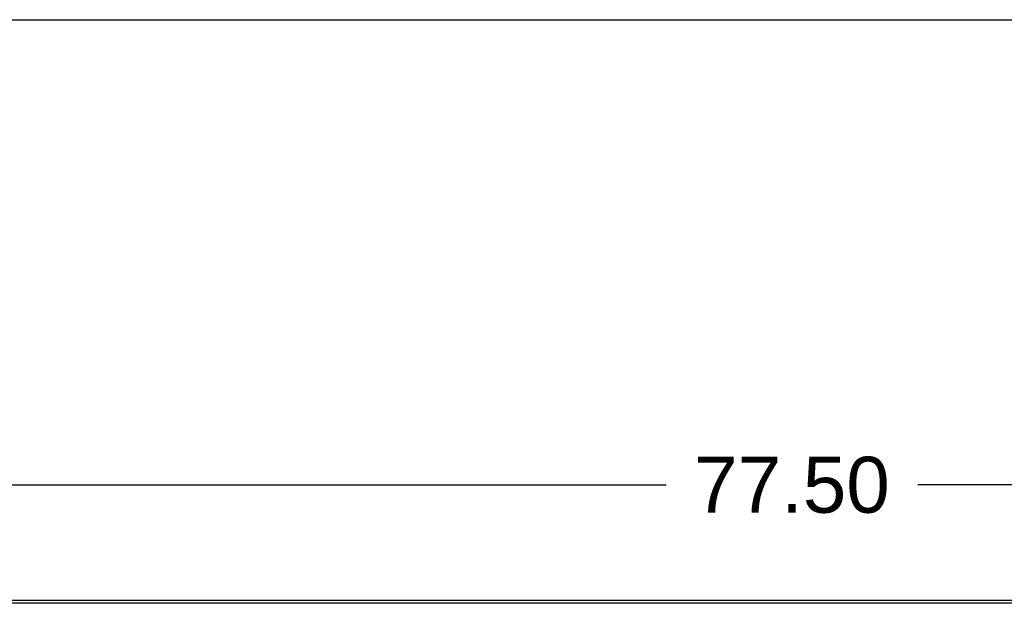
# Model space of a CAD drawing. Header units: inches. Extents: x 0 to 283, y 0 to 183.
# Tile 76 of 116: x 83 to 105, y 170 to 183. Entities that reach past the tile are written whole.
import ezdxf

# ---------------------------------------------------------------- set-up
doc = ezdxf.new("R2010")
doc.units = ezdxf.units.IN
doc.header["$LTSCALE"] = 15.583333
doc.header["$MEASUREMENT"] = 0
doc.layers.get('0').update_dxf_attribs({"linetype": 'CONTINUOUS'})
doc.layers.add('DIMENSIONS', color=7, linetype='CONTINUOUS')
doc.styles.get("Standard").update_dxf_attribs({"font": 'arial.ttf'})
doc.dimstyles.new('DIMSTYLE_1', dxfattribs={"dimtxt": 1.25, "dimasz": 1.666667, "dimexe": 0.09, "dimexo": 0.07, "dimgap": 0.0375, "dimtad": 0, "dimtih": 1, "dimtoh": 1, "dimzin": 4, "dimdsep": 46, "dimtxsty": 'Standard', "dimblk": '_FILLED', "dimblk1": '_FILLED', "dimblk2": '_FILLED', "dimcen": 0.09, "dimadec": 3, "dimazin": 1, "dimtfac": 1, "dimtdec": 3, "dimtofl": 0, "dimtmove": 0, "dimatfit": 3, "dimldrblk": '_FILLED', "dimfxl": 0, "dimtolj": 1, "dimtzin": 4, "dimarcsym": 0})

# ---------------------------------------------------------------- blocks, each defined once
blk = doc.blocks.new('_FILLED')
at = {"color": 0, "linetype": 'ByBlock'}
blk.add_solid([(0, 0), (-1, 0.2), (-1, -0.2)], dxfattribs=at)
blk = doc.blocks.new('*D1')
at = {"layer": 'DIMENSIONS', "color": 2, "linetype": 'Continuous'}
for p, q in [((61.988, 171.539), (61.988, 174.455)), ((139.488, 171.539), (139.488, 174.455)), ((61.988, 172.955), (97.929, 172.955)), ((139.488, 172.955), (103.547, 172.955))]:
    blk.add_line(p, q, dxfattribs=at)
at = {"layer": 'DIMENSIONS', "color": 2, "linetype": 'Continuous', "xscale": 1.6666666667, "yscale": 1.6666666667, "zscale": 1.6666666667, "rotation": 180}
blk.add_blockref('_FILLED', (61.988, 172.955), dxfattribs=at)
at = {"layer": 'DIMENSIONS', "color": 2, "linetype": 'Continuous', "xscale": 1.6666666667, "yscale": 1.6666666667, "zscale": 1.6666666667}
blk.add_blockref('_FILLED', (139.488, 172.955), dxfattribs=at)
at = {"layer": 'DIMENSIONS', "color": 2, "linetype": 'Continuous', "insert": (100.738, 173.58), "char_height": 1.25, "width": 4.36803, "attachment_point": 2, "line_spacing_factor": 0.9}
blk.add_mtext('77.50', dxfattribs=at)

msp = doc.modelspace()

# ---------------------------------------------------------------- linework, layer by layer
at = {"color": 7, "linetype": 'Continuous'}
for p, q in [((0, 183.333), (283.333, 183.333)), ((139.363, 170.309), (62.113, 170.309)), ((127.238, 170.372), (74.238, 170.372))]:
    msp.add_line(p, q, dxfattribs=at)

# ---------------------------------------------------------------- dimensions: what is measured, and where the dimension line sits
at = {"layer": 'DIMENSIONS', "color": 2, "linetype": 'Continuous'}
dim = msp.add_linear_dim(base=(139.488, 172.955), p1=(61.988, 174.525), p2=(139.488, 174.525), dimstyle='DIMSTYLE_1', dxfattribs=at)
dim.commit()
dim.dimension.update_dxf_attribs({"geometry": '*D1', "text_midpoint": (100.737, 172.948), "dimtype": 160})

doc.saveas('drawing.dxf')
